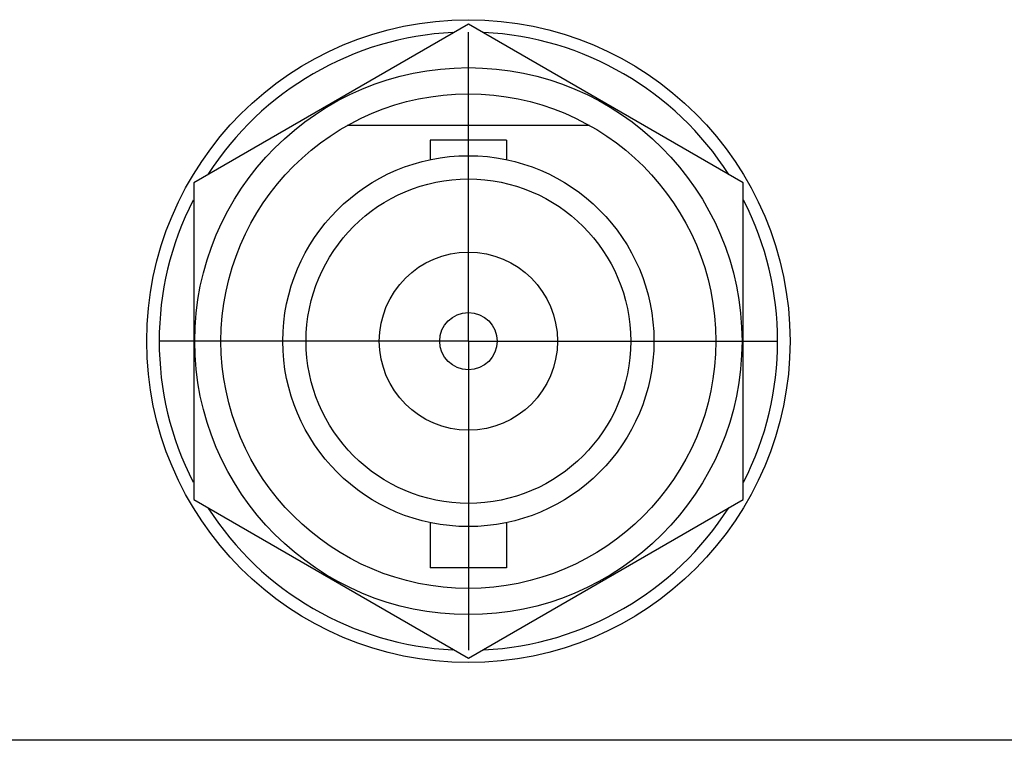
# Model space of a CAD drawing. Header units: inches. Extents: x 0 to 34, y 0 to 22.
# Tile 59 of 98: x 10.24 to 11.235, y 16.538 to 17.266. Entities that reach past the tile are written whole.
import ezdxf

# ---------------------------------------------------------------- set-up
doc = ezdxf.new("R2010")
doc.units = ezdxf.units.IN
doc.header["$LTSCALE"] = 1.87
doc.header["$MEASUREMENT"] = 0
doc.linetypes.add('CENTER', pattern=[0.6, 0.375, -0.075, 0.075, -0.075])
doc.layers.get('0').update_dxf_attribs({"linetype": 'CONTINUOUS'})
doc.layers.add('DATUMCURVES', color=7, linetype='CONTINUOUS')
doc.layers.add('DEFAULT_1', color=7, linetype='CENTER')

msp = doc.modelspace()

# ---------------------------------------------------------------- linework, layer by layer
at = {"color": 7, "linetype": 'CONTINUOUS'}
for p, q in [((10.69317, 17.26176), (10.41567, 17.10154)), ((10.97067, 17.10154), (10.69317, 17.26176)), ((10.81554, 17.15933), (10.57079, 17.15933)), ((10.65467, 17.14458), (10.65467, 17.12483)), ((10.73167, 17.14458), (10.65467, 17.14458)), ((10.73167, 17.14458), (10.73167, 17.12483)), ((10.41567, 17.10154), (10.41567, 16.78111)), ((10.97067, 16.78111), (10.97067, 17.10154)), ((10.41567, 16.78111), (10.69317, 16.6209)), ((10.69317, 16.6209), (10.97067, 16.78111)), ((10.65467, 16.75782), (10.65467, 16.71208)), ((10.73167, 16.75782), (10.73167, 16.71208)), ((10.73167, 16.71208), (10.65467, 16.71208))]:
    msp.add_line(p, q, dxfattribs=at)
for radius in [0.325, 0.2765, 0.25, 0.1875, 0.164, 0.09, 0.029]:
    msp.add_circle((10.69317, 16.94133), radius, dxfattribs=at)
for start, end in [(92.88206, 147.36447), (32.63553, 87.11794), (152.86838, 207.13162), (332.86838, 27.13162), (212.63553, 267.11794), (272.88206, 327.36447)]:
    msp.add_arc((10.69317, 16.94133), 0.3125, start, end, dxfattribs=at)
at = {"layer": 'DATUMCURVES', "color": 40, "linetype": 'CONTINUOUS'}
msp.add_open_spline([(12.81465, 16.53776, 0.8645), (12.61882, 16.53776, 0.8645), (11.36549, 16.53776, 0.8645), (10.11215, 16.53776, 0.8645), (9.05465, 16.53776, 0.8645)], degree=3, knots=[0, 0, 0, 0, 0.15625, 1, 1, 1, 1], dxfattribs=at)
at = {"layer": 'DEFAULT_1', "color": 7, "linetype": 'CENTER'}
for q in [(10.69317, 17.25383), (10.38067, 16.94133), (10.69317, 16.62883), (11.00567, 16.94133)]:
    msp.add_line((10.69317, 16.94133), q, dxfattribs=at)

doc.saveas('drawing.dxf')
